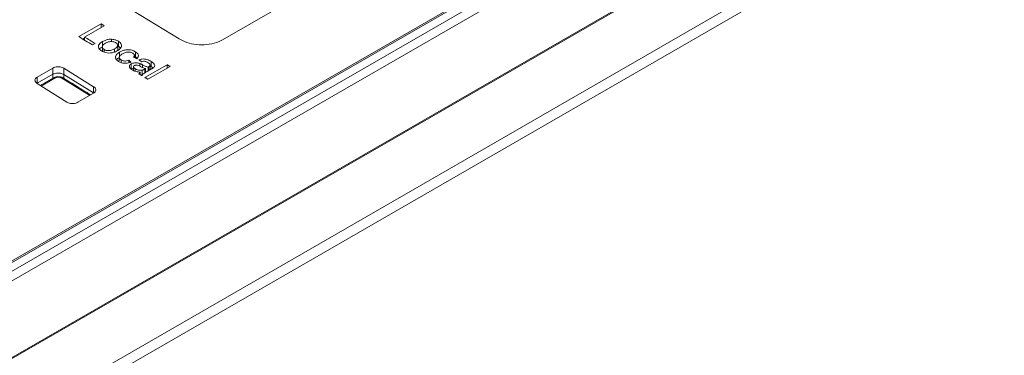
# Model space of a CAD drawing. Header units: millimetres. Extents: x 0 to 2100, y 0 to 1485.
# Tile 116 of 123: x 1638 to 1719, y 1322 to 1350. Entities that reach past the tile are written whole.
import ezdxf

# ---------------------------------------------------------------- set-up
doc = ezdxf.new("R2010")
doc.units = ezdxf.units.MM
doc.header["$LTSCALE"] = 5

msp = doc.modelspace()

# ---------------------------------------------------------------- linework, layer by layer
at = {"color": 7, "linetype": 'Continuous', "lineweight": 15}
for p, q in [((1702.654, 1367.522), (1588.366, 1301.545)), ((1588.135, 1300.697), (1703.805, 1367.472)), ((1588.44, 1301.724), (1702.241, 1367.42)), ((1704.198, 1366.901), (1588.528, 1300.126)), ((1585.284, 1292), (1706.98, 1362.253)), ((1706.998, 1362.165), (1585.302, 1291.912)), ((1654.998, 1348.273), (1678.421, 1361.795)), ((1585.397, 1286.877), (1708.319, 1357.839)), ((1708.754, 1357.166), (1585.832, 1286.204)), ((1645.084, 1349.594), (1643.268, 1348.546)), ((1643.733, 1348.509), (1645.34, 1349.437)), ((1645.084, 1349.289), (1645.084, 1349.594)), ((1643.611, 1348.335), (1643.733, 1348.406)), ((1643.733, 1348.259), (1643.733, 1348.509)), ((1645.953, 1348.134), (1645.953, 1348.33)), ((1644.385, 1347.858), (1644.595, 1347.979)), ((1645.192, 1347.705), (1645.192, 1347.296)), ((1645.212, 1347.786), (1645.212, 1348.141)), ((1645.341, 1347.285), (1645.341, 1347.491)), ((1646.197, 1347.291), (1646.197, 1347.541)), ((1646.443, 1347.421), (1646.443, 1347.83)), ((1646.443, 1347.787), (1646.505, 1347.755)), ((1646.505, 1347.755), (1646.505, 1348.163)), ((1646.505, 1347.755), (1646.684, 1347.602)), ((1646.575, 1346.841), (1646.575, 1346.573)), ((1646.604, 1346.927), (1646.604, 1347.275)), ((1646.719, 1346.421), (1646.719, 1346.638)), ((1647.342, 1346.395), (1647.342, 1346.614)), ((1647.79, 1346.949), (1647.891, 1346.896)), ((1647.81, 1346.833), (1647.81, 1347.01)), ((1647.891, 1346.896), (1647.891, 1347.305)), ((1647.891, 1346.896), (1648.026, 1346.779)), ((1639.877, 1345.235), (1641.156, 1345.973)), ((1641.156, 1345.973), (1641.156, 1345.463)), ((1642.039, 1345.956), (1644.477, 1344.451)), ((1642.039, 1345.956), (1642.039, 1345.446)), ((1647.554, 1345.909), (1647.554, 1346.317)), ((1647.736, 1346.086), (1647.736, 1345.767)), ((1647.876, 1345.72), (1647.876, 1345.918)), ((1648.239, 1346.127), (1648.239, 1346.343)), ((1648.429, 1345.395), (1648.429, 1345.803)), ((1648.716, 1345.926), (1648.647, 1345.888)), ((1650.486, 1346.248), (1648.669, 1345.2)), ((1648.716, 1345.614), (1648.716, 1345.926)), ((1648.902, 1345.055), (1650.718, 1346.103)), ((1648.92, 1345.736), (1649.204, 1345.9)), ((1648.924, 1345.739), (1648.924, 1346.048)), ((1648.98, 1345.771), (1648.98, 1346.079)), ((1649.098, 1345.839), (1649.098, 1346.214)), ((1649.098, 1346.142), (1649.178, 1346.096)), ((1649.178, 1346.096), (1649.178, 1346.505)), ((1649.178, 1346.096), (1649.31, 1345.983)), ((1650.486, 1345.969), (1650.486, 1346.248)), ((1641.156, 1345.463), (1639.877, 1344.725)), ((1639.877, 1345.235), (1639.877, 1344.725)), ((1641.213, 1345.178), (1640.127, 1344.551)), ((1644.477, 1343.941), (1642.039, 1345.446)), ((1648.274, 1345.447), (1648.274, 1345.643)), ((1648.362, 1345.392), (1648.429, 1345.395)), ((1642.305, 1343.197), (1639.876, 1344.708)), ((1644.477, 1344.451), (1644.477, 1343.941)), ((1644.479, 1343.922), (1643.188, 1343.176))]:
    msp.add_line(p, q, dxfattribs=at)
at = {"color": 8, "linetype": 'Continuous', "lineweight": 15}
for p, q in [((1648.464, 1346.023), (1648.464, 1346.243)), ((1648.647, 1345.573), (1648.647, 1345.888)), ((1641.344, 1345.163), (1640.203, 1344.504)), ((1641.163, 1345.15), (1641.163, 1345.466)), ((1642.046, 1345.449), (1642.046, 1345.16))]:
    msp.add_line(p, q, dxfattribs=at)
at = {"color": 7, "linetype": 'Continuous', "lineweight": 15, "flags": 128}
for points in [[(1606.384, 1374.379), (1612.017, 1371.348), (1617.652, 1368.253), (1623.287, 1365.095), (1628.923, 1361.873), (1634.559, 1358.587), (1640.195, 1355.239), (1645.829, 1351.829), (1651.462, 1348.356)], [(1645.34, 1349.437), (1645.308, 1349.456), (1645.276, 1349.476), (1645.244, 1349.496), (1645.212, 1349.515), (1645.18, 1349.535), (1645.148, 1349.555), (1645.116, 1349.574), (1645.084, 1349.594)], [(1643.268, 1348.546), (1643.407, 1348.46), (1643.547, 1348.374), (1643.687, 1348.288), (1643.827, 1348.202), (1643.966, 1348.116), (1644.106, 1348.03), (1644.246, 1347.944), (1644.385, 1347.858)], [(1644.595, 1347.979), (1644.487, 1348.045), (1644.38, 1348.112), (1644.272, 1348.178), (1644.164, 1348.244), (1644.057, 1348.311), (1643.949, 1348.377), (1643.841, 1348.443), (1643.733, 1348.509)], [(1650.718, 1346.103), (1650.689, 1346.121), (1650.66, 1346.139), (1650.631, 1346.158), (1650.602, 1346.176), (1650.573, 1346.194), (1650.544, 1346.212), (1650.515, 1346.23), (1650.486, 1346.248)], [(1648.181, 1345.505), (1648.21, 1345.487), (1648.239, 1345.469), (1648.268, 1345.451), (1648.297, 1345.433), (1648.326, 1345.415), (1648.355, 1345.396), (1648.384, 1345.378), (1648.413, 1345.36)], [(1648.669, 1345.2), (1648.699, 1345.182), (1648.728, 1345.164), (1648.757, 1345.146), (1648.786, 1345.127), (1648.815, 1345.109), (1648.844, 1345.091), (1648.873, 1345.073), (1648.902, 1345.055)]]:
    msp.add_lwpolyline(points, dxfattribs=at)
at = {"color": 7, "linetype": 'Continuous', "lineweight": 15}
msp.add_arc((1641.266, 1345.062), 0.128, 51.93771, 114.18521, dxfattribs=at)
at = {"color": 8, "linetype": 'Continuous', "lineweight": 15}
msp.add_arc((1641.947, 1345.055), 0.121, 64.63852, 126.79561, dxfattribs=at)
at = {"color": 7, "linetype": 'Continuous', "lineweight": 15}
for centre, major_axis, ratio, start_param, end_param in [((1627.535, 690.814), (-353.97, 742.678), 0.517286, 5.500358, 5.50076), ((1623.555, 688.516), (-478.036, 670.094), 0.631605, 5.39877, 5.399171), ((1628.038, 691.104), (-353.97, 742.678), 0.517286, 5.499716, 5.500117)]:
    msp.add_ellipse(centre, major_axis=major_axis, ratio=ratio, start_param=start_param, end_param=end_param, dxfattribs=at)
at = {"color": 8, "linetype": 'Continuous', "lineweight": 15}
msp.add_ellipse((1652.498, 699.488), major_axis=(-444.248, 698.187), ratio=0.546423, start_param=5.436182, end_param=5.440094, dxfattribs=at)
at = {"color": 7, "linetype": 'Continuous', "lineweight": 15}
for points, knots in [([(1645.953, 1348.33), (1645.883, 1348.33), (1645.717, 1348.331), (1645.454, 1348.266), (1645.298, 1348.185), (1645.212, 1348.141)], [0, 0, 0, 0, 0.248681, 0.587868, 1, 1, 1, 1]), ([(1646.505, 1348.163), (1646.466, 1348.185), (1646.359, 1348.245), (1646.169, 1348.308), (1646.016, 1348.324), (1645.953, 1348.33)], [0, 0, 0, 0, 0.255819, 0.694783, 1, 1, 1, 1]), ([(1654.998, 1348.273), (1654.78, 1348.171), (1654.343, 1347.966), (1653.51, 1347.851), (1652.662, 1347.9), (1651.952, 1348.087), (1651.602, 1348.279), (1651.462, 1348.356)], [0, 0, 0, 0, 0.214469, 0.428935, 0.64349, 0.858221, 1, 1, 1, 1]), ([(1645.212, 1348.141), (1645.104, 1348.069), (1644.937, 1347.958), (1644.855, 1347.759), (1644.884, 1347.599), (1644.988, 1347.466), (1645.089, 1347.398), (1645.131, 1347.37)], [0, 0, 0, 0, 0.331209, 0.512032, 0.69306, 0.873458, 1, 1, 1, 1]), ([(1644.978, 1347.552), (1644.982, 1347.558), (1645.019, 1347.612), (1645.092, 1347.654), (1645.156, 1347.691)], [0, 0, 0, 0, 0.106031, 1, 1, 1, 1]), ([(1645.131, 1347.37), (1645.233, 1347.32), (1645.406, 1347.235), (1645.717, 1347.193), (1646.003, 1347.215), (1646.245, 1347.297), (1646.381, 1347.371), (1646.441, 1347.404)], [0, 0, 0, 0, 0.259, 0.439855, 0.62151, 0.833087, 1, 1, 1, 1]), ([(1645.341, 1347.491), (1645.302, 1347.52), (1645.224, 1347.576), (1645.184, 1347.682), (1645.201, 1347.793), (1645.293, 1347.901), (1645.393, 1347.964), (1645.445, 1347.998)], [0, 0, 0, 0, 0.185302, 0.372235, 0.540715, 0.758673, 1, 1, 1, 1]), ([(1646.197, 1347.541), (1646.116, 1347.499), (1645.989, 1347.433), (1645.769, 1347.391), (1645.589, 1347.398), (1645.441, 1347.436), (1645.37, 1347.475), (1645.341, 1347.491)], [0, 0, 0, 0, 0.336282, 0.520842, 0.706406, 0.88173, 1, 1, 1, 1]), ([(1645.445, 1347.998), (1645.525, 1348.039), (1645.65, 1348.104), (1645.869, 1348.143), (1646.049, 1348.136), (1646.197, 1348.097), (1646.267, 1348.058), (1646.295, 1348.042)], [0, 0, 0, 0, 0.330322, 0.517027, 0.70453, 0.882519, 1, 1, 1, 1]), ([(1646.295, 1348.042), (1646.333, 1348.014), (1646.41, 1347.958), (1646.45, 1347.854), (1646.435, 1347.751), (1646.354, 1347.641), (1646.256, 1347.579), (1646.197, 1347.541)], [0, 0, 0, 0, 0.18542, 0.372295, 0.543203, 0.724845, 1, 1, 1, 1]), ([(1646.441, 1347.404), (1646.531, 1347.463), (1646.682, 1347.563), (1646.774, 1347.749), (1646.758, 1347.915), (1646.658, 1348.059), (1646.551, 1348.132), (1646.505, 1348.163)], [0, 0, 0, 0, 0.281077, 0.47429, 0.667957, 0.855338, 1, 1, 1, 1]), ([(1647.891, 1347.305), (1647.803, 1347.35), (1647.649, 1347.428), (1647.369, 1347.479), (1647.085, 1347.465), (1646.822, 1347.39), (1646.672, 1347.311), (1646.604, 1347.275)], [0, 0, 0, 0, 0.232242, 0.40552, 0.579943, 0.809741, 1, 1, 1, 1]), ([(1646.604, 1347.275), (1646.494, 1347.202), (1646.326, 1347.09), (1646.247, 1346.889), (1646.278, 1346.731), (1646.382, 1346.603), (1646.479, 1346.538), (1646.518, 1346.512)], [0, 0, 0, 0, 0.34023, 0.521818, 0.70385, 0.879143, 1, 1, 1, 1]), ([(1646.387, 1346.694), (1646.403, 1346.715), (1646.439, 1346.762), (1646.499, 1346.797), (1646.531, 1346.816)], [0, 0, 0, 0, 0.466462, 1, 1, 1, 1]), ([(1646.719, 1346.638), (1646.682, 1346.665), (1646.613, 1346.715), (1646.571, 1346.808), (1646.576, 1346.898), (1646.656, 1347.016), (1646.767, 1347.086), (1646.843, 1347.134)], [0, 0, 0, 0, 0.180688, 0.334785, 0.488443, 0.648465, 1, 1, 1, 1]), ([(1647.342, 1346.614), (1647.283, 1346.592), (1647.185, 1346.555), (1647.022, 1346.543), (1646.885, 1346.563), (1646.785, 1346.6), (1646.735, 1346.629), (1646.719, 1346.638)], [0, 0, 0, 0, 0.307778, 0.504818, 0.702004, 0.906045, 1, 1, 1, 1]), ([(1646.843, 1347.134), (1646.919, 1347.174), (1647.037, 1347.237), (1647.242, 1347.283), (1647.415, 1347.281), (1647.569, 1347.245), (1647.646, 1347.203), (1647.683, 1347.183)], [0, 0, 0, 0, 0.319764, 0.500224, 0.681931, 0.847248, 1, 1, 1, 1]), ([(1647.683, 1347.183), (1647.718, 1347.158), (1647.78, 1347.112), (1647.816, 1347.03), (1647.805, 1346.947), (1647.762, 1346.897), (1647.738, 1346.87)], [0, 0, 0, 0, 0.281036, 0.503653, 0.726772, 1, 1, 1, 1]), ([(1647.994, 1346.739), (1648.04, 1346.786), (1648.123, 1346.87), (1648.145, 1347.014), (1648.09, 1347.143), (1647.991, 1347.238), (1647.917, 1347.288), (1647.891, 1347.305)], [0, 0, 0, 0, 0.2652451, 0.4735382, 0.6821479, 0.8926656, 1, 1, 1, 1]), ([(1649.178, 1346.505), (1649.068, 1346.566), (1648.906, 1346.655), (1648.635, 1346.718), (1648.4, 1346.719), (1648.259, 1346.675), (1648.181, 1346.651)], [0, 0, 0, 0, 0.388499, 0.573961, 0.761401, 1, 1, 1, 1]), ([(1641.156, 1345.973), (1641.211, 1345.998), (1641.321, 1346.05), (1641.531, 1346.08), (1641.743, 1346.067), (1641.919, 1346.021), (1642.005, 1345.975), (1642.039, 1345.956)], [0, 0, 0, 0, 0.216342, 0.432492, 0.650423, 0.861616, 1, 1, 1, 1]), ([(1646.518, 1346.512), (1646.592, 1346.473), (1646.727, 1346.401), (1646.98, 1346.356), (1647.224, 1346.36), (1647.415, 1346.403), (1647.518, 1346.442), (1647.552, 1346.455)], [0, 0, 0, 0, 0.252729, 0.463246, 0.673689, 0.890379, 1, 1, 1, 1]), ([(1647.554, 1346.317), (1647.513, 1346.289), (1647.431, 1346.233), (1647.388, 1346.125), (1647.408, 1346.013), (1647.491, 1345.914), (1647.575, 1345.857), (1647.614, 1345.831)], [0, 0, 0, 0, 0.205858, 0.414397, 0.590269, 0.811141, 1, 1, 1, 1]), ([(1648.239, 1346.343), (1648.155, 1346.368), (1648.018, 1346.408), (1647.807, 1346.403), (1647.659, 1346.37), (1647.585, 1346.333), (1647.554, 1346.317)], [0, 0, 0, 0, 0.367416, 0.601351, 0.834928, 1, 1, 1, 1]), ([(1647.554, 1345.909), (1647.602, 1345.935), (1647.656, 1345.965), (1647.727, 1345.973), (1647.736, 1345.974)], [0, 0, 0, 0, 0.871054, 1, 1, 1, 1]), ([(1647.614, 1345.831), (1647.66, 1345.804), (1647.781, 1345.736), (1648.011, 1345.67), (1648.192, 1345.651), (1648.274, 1345.643)], [0, 0, 0, 0, 0.255182, 0.665077, 1, 1, 1, 1]), ([(1647.876, 1345.918), (1647.838, 1345.945), (1647.777, 1345.987), (1647.734, 1346.057), (1647.734, 1346.11), (1647.759, 1346.153), (1647.787, 1346.171), (1647.8, 1346.18)], [0, 0, 0, 0, 0.35017, 0.545002, 0.740915, 0.876558, 1, 1, 1, 1]), ([(1647.8, 1346.18), (1647.821, 1346.19), (1647.862, 1346.209), (1647.94, 1346.217), (1648.031, 1346.21), (1648.152, 1346.171), (1648.238, 1346.129), (1648.293, 1346.103)], [0, 0, 0, 0, 0.140485, 0.281876, 0.418985, 0.62465, 1, 1, 1, 1]), ([(1648.429, 1345.803), (1648.367, 1345.799), (1648.243, 1345.792), (1648.056, 1345.83), (1647.941, 1345.881), (1647.884, 1345.914), (1647.876, 1345.918)], [0, 0, 0, 0, 0.307636, 0.6148476, 0.9451626, 1, 1, 1, 1]), ([(1648.464, 1346.243), (1648.446, 1346.252), (1648.41, 1346.269), (1648.354, 1346.295), (1648.298, 1346.32), (1648.259, 1346.335), (1648.239, 1346.343)], [0, 0, 0, 0, 0.24999, 0.499993, 0.749722, 1, 1, 1, 1]), ([(1648.293, 1346.103), (1648.327, 1346.087), (1648.394, 1346.054), (1648.531, 1345.992), (1648.642, 1345.953), (1648.716, 1345.926)], [0, 0, 0, 0, 0.250496, 0.501037, 1, 1, 1, 1]), ([(1648.39, 1346.493), (1648.44, 1346.506), (1648.52, 1346.527), (1648.645, 1346.527), (1648.785, 1346.493), (1648.868, 1346.444), (1648.926, 1346.41)], [0, 0, 0, 0, 0.27236, 0.43973, 0.607769, 1, 1, 1, 1]), ([(1648.647, 1345.888), (1648.631, 1345.879), (1648.598, 1345.861), (1648.53, 1345.828), (1648.469, 1345.813), (1648.429, 1345.803)], [0, 0, 0, 0, 0.2523634, 0.5049223, 1, 1, 1, 1]), ([(1648.924, 1346.048), (1648.883, 1346.062), (1648.801, 1346.089), (1648.648, 1346.155), (1648.538, 1346.208), (1648.464, 1346.243)], [0, 0, 0, 0, 0.25051, 0.500946, 1, 1, 1, 1]), ([(1648.98, 1346.079), (1648.975, 1346.076), (1648.966, 1346.071), (1648.947, 1346.061), (1648.934, 1346.053), (1648.924, 1346.048)], [0, 0, 0, 0, 0.250248, 0.50044, 1, 1, 1, 1]), ([(1648.926, 1346.41), (1648.947, 1346.396), (1648.989, 1346.368), (1649.053, 1346.314), (1649.089, 1346.262), (1649.096, 1346.226), (1649.098, 1346.219)], [0, 0, 0, 0, 0.253392, 0.5072, 0.90111, 1, 1, 1, 1]), ([(1649.098, 1346.219), (1649.096, 1346.202), (1649.092, 1346.169), (1649.047, 1346.121), (1649.004, 1346.094), (1648.98, 1346.079)], [0, 0, 0, 0, 0.303155, 0.605087, 1, 1, 1, 1]), ([(1649.392, 1346.022), (1649.419, 1346.052), (1649.468, 1346.104), (1649.481, 1346.201), (1649.422, 1346.317), (1649.309, 1346.42), (1649.211, 1346.484), (1649.178, 1346.505)], [0, 0, 0, 0, 0.188941, 0.333058, 0.528762, 0.840464, 1, 1, 1, 1]), ([(1649.204, 1345.9), (1649.22, 1345.91), (1649.253, 1345.929), (1649.319, 1345.969), (1649.362, 1346.001), (1649.392, 1346.022)], [0, 0, 0, 0, 0.2504491, 0.5009126, 1, 1, 1, 1]), ([(1639.876, 1344.708), (1639.831, 1344.741), (1639.742, 1344.809), (1639.686, 1344.935), (1639.7, 1345.061), (1639.772, 1345.165), (1639.847, 1345.215), (1639.877, 1345.235)], [0, 0, 0, 0, 0.2157261, 0.4312511, 0.648838, 0.8600908, 1, 1, 1, 1]), ([(1642.039, 1345.446), (1641.984, 1345.474), (1641.874, 1345.529), (1641.664, 1345.567), (1641.453, 1345.563), (1641.277, 1345.523), (1641.19, 1345.48), (1641.156, 1345.463)], [0, 0, 0, 0, 0.2156481, 0.4311114, 0.6484813, 0.8597045, 1, 1, 1, 1]), ([(1641.996, 1345.162), (1641.991, 1345.167), (1641.935, 1345.215), (1641.778, 1345.259), (1641.549, 1345.282), (1641.344, 1345.251), (1641.251, 1345.191), (1641.22, 1345.171)], [0, 0, 0, 0, 0.029147, 0.2859073, 0.5694802, 0.8586125, 1, 1, 1, 1]), ([(1641.874, 1345.153), (1641.854, 1345.164), (1641.801, 1345.192), (1641.695, 1345.22), (1641.568, 1345.227), (1641.443, 1345.209), (1641.377, 1345.178), (1641.344, 1345.163)], [0, 0, 0, 0, 0.1395141, 0.3543332, 0.5694231, 0.7847229, 1, 1, 1, 1]), ([(1644.239, 1343.783), (1644.107, 1343.865), (1643.36, 1344.327), (1642.613, 1344.787), (1641.999, 1345.165)], [0, 0, 0, 0, 0.177538, 1, 1, 1, 1]), ([(1648.274, 1345.643), (1648.262, 1345.633), (1648.239, 1345.612), (1648.201, 1345.567), (1648.189, 1345.53), (1648.181, 1345.505)], [0, 0, 0, 0, 0.2520845, 0.5045487, 1, 1, 1, 1]), ([(1648.413, 1345.36), (1648.441, 1345.398), (1648.497, 1345.475), (1648.68, 1345.597), (1648.824, 1345.681), (1648.92, 1345.736)], [0, 0, 0, 0, 0.253808, 0.507645, 1, 1, 1, 1]), ([(1644.477, 1344.451), (1644.522, 1344.417), (1644.612, 1344.349), (1644.67, 1344.222), (1644.656, 1344.095), (1644.584, 1343.991), (1644.509, 1343.942), (1644.479, 1343.922)], [0, 0, 0, 0, 0.216475, 0.4327804, 0.6502867, 0.8603984, 1, 1, 1, 1]), ([(1643.188, 1343.176), (1643.133, 1343.151), (1643.023, 1343.1), (1642.814, 1343.07), (1642.603, 1343.083), (1642.427, 1343.13), (1642.34, 1343.178), (1642.305, 1343.197)], [0, 0, 0, 0, 0.214985, 0.429776, 0.646451, 0.856702, 1, 1, 1, 1]), ([(1410.638, 1145.496), (1421.396, 1148.494), (1438.99, 1153.397), (1462.99, 1160.701), (1481.269, 1166.791), (1497.619, 1172.878), (1512.04, 1178.906), (1525.789, 1185.442), (1538.67, 1192.514), (1550.346, 1200.106), (1560.756, 1208.16), (1570.268, 1216.472), (1579.165, 1225.022), (1587.682, 1233.703), (1595.863, 1242.21), (1603.914, 1250.475), (1611.998, 1258.446), (1620.534, 1266.256), (1629.79, 1273.924), (1640.073, 1281.299), (1651.383, 1288.322), (1663.442, 1294.919), (1677.611, 1301.791), (1693.994, 1308.813), (1712.568, 1315.955), (1731.624, 1322.682), (1750.973, 1329.129), (1763.96, 1333.339), (1770.45, 1335.442)], [0, 0, 0, 0, 0.071885, 0.117566, 0.163238, 0.198848, 0.234595, 0.270327, 0.305954, 0.341464, 0.376023, 0.410615, 0.445278, 0.479972, 0.514617, 0.546709, 0.578818, 0.610898, 0.642952, 0.676192, 0.709505, 0.74284, 0.776109, 0.820816, 0.865559, 0.910369, 0.95521, 1, 1, 1, 1]), ([(1770.597, 1335.058), (1762.507, 1332.467), (1746.326, 1327.283), (1722.282, 1319.214), (1702.676, 1312.016), (1687.438, 1305.83), (1675.829, 1300.742), (1664.169, 1295.137), (1652.571, 1288.918), (1641.56, 1282.19), (1631.329, 1274.927), (1621.782, 1267.193), (1612.886, 1259.11), (1604.405, 1250.788), (1595.401, 1241.562), (1585.731, 1231.495), (1574.98, 1220.711), (1565.369, 1211.924), (1557.046, 1205.119), (1550.421, 1200.151), (1543.371, 1195.371), (1535.857, 1190.791), (1527.906, 1186.432), (1519.524, 1182.239), (1510.771, 1178.222), (1498.616, 1173.082), (1482.782, 1167.109), (1463.107, 1160.503), (1447.041, 1155.571), (1429.598, 1150.436), (1418.839, 1147.401), (1410.767, 1145.124)], [0, 0, 0, 0, 0.055816, 0.111645, 0.167627, 0.195715, 0.223801, 0.255367, 0.287022, 0.319033, 0.351784, 0.384542, 0.417982, 0.451573, 0.48518, 0.528367, 0.57156, 0.614867, 0.636616, 0.658363, 0.68019, 0.702017, 0.72407, 0.746124, 0.768715, 0.791307, 0.836726, 0.882377, 0.928106, 0.946058, 1, 1, 1, 1]), ([(1411.213, 1142.382), (1422.177, 1145.084), (1440.386, 1149.57), (1465.474, 1156.361), (1485.828, 1162.489), (1501.884, 1168), (1513.825, 1172.618), (1522.617, 1176.321), (1531.179, 1180.271), (1539.491, 1184.5), (1547.408, 1189.009), (1555.858, 1194.42), (1564.589, 1200.813), (1573.495, 1208.216), (1583.242, 1217.17), (1593.718, 1227.683), (1603.886, 1238.313), (1612.934, 1247.573), (1620.906, 1255.397), (1629.294, 1263.026), (1638.277, 1270.419), (1648.057, 1277.514), (1658.764, 1284.343), (1670.306, 1290.86), (1682.578, 1297.123), (1695.353, 1303.086), (1709.114, 1309.035), (1723.79, 1314.969), (1744.507, 1322.918), (1760.339, 1328.646), (1770.898, 1332.466)], [0, 0, 0, 0, 0.07178, 0.119207, 0.166705, 0.209806, 0.23146, 0.253114, 0.275224, 0.297332, 0.319688, 0.342044, 0.37315, 0.40438, 0.435844, 0.483231, 0.530627, 0.562264, 0.593911, 0.625114, 0.65631, 0.687869, 0.719428, 0.752119, 0.784813, 0.817787, 0.850763, 0.888029, 0.925321, 1, 1, 1, 1]), ([(1771.056, 1332.085), (1760.508, 1328.314), (1744.681, 1322.655), (1723.945, 1314.773), (1707.751, 1308.269), (1691.114, 1301.035), (1676.125, 1293.767), (1663.578, 1286.962), (1653.28, 1280.776), (1642.551, 1273.523), (1631.751, 1265.054), (1621.768, 1256.062), (1613.077, 1247.543), (1602.774, 1236.996), (1592.665, 1226.391), (1582.086, 1215.945), (1573.717, 1208.245), (1564.719, 1200.757), (1555.242, 1193.806), (1545.197, 1187.513), (1534.758, 1181.857), (1523.573, 1176.544), (1511.717, 1171.577), (1499.286, 1166.923), (1483.958, 1161.73), (1465.589, 1156.163), (1440.512, 1149.302), (1422.293, 1144.747), (1411.331, 1142.007)], [0, 0, 0, 0, 0.074562, 0.111881, 0.149197, 0.19311, 0.237014, 0.266768, 0.29654, 0.326282, 0.366008, 0.405911, 0.437419, 0.468929, 0.53197, 0.563433, 0.594891, 0.626582, 0.658263, 0.686904, 0.715586, 0.744241, 0.773898, 0.803579, 0.83325, 0.880684, 0.928211, 1, 1, 1, 1])]:
    msp.add_open_spline(points, degree=3, knots=knots, dxfattribs=at)

doc.saveas('drawing.dxf')
